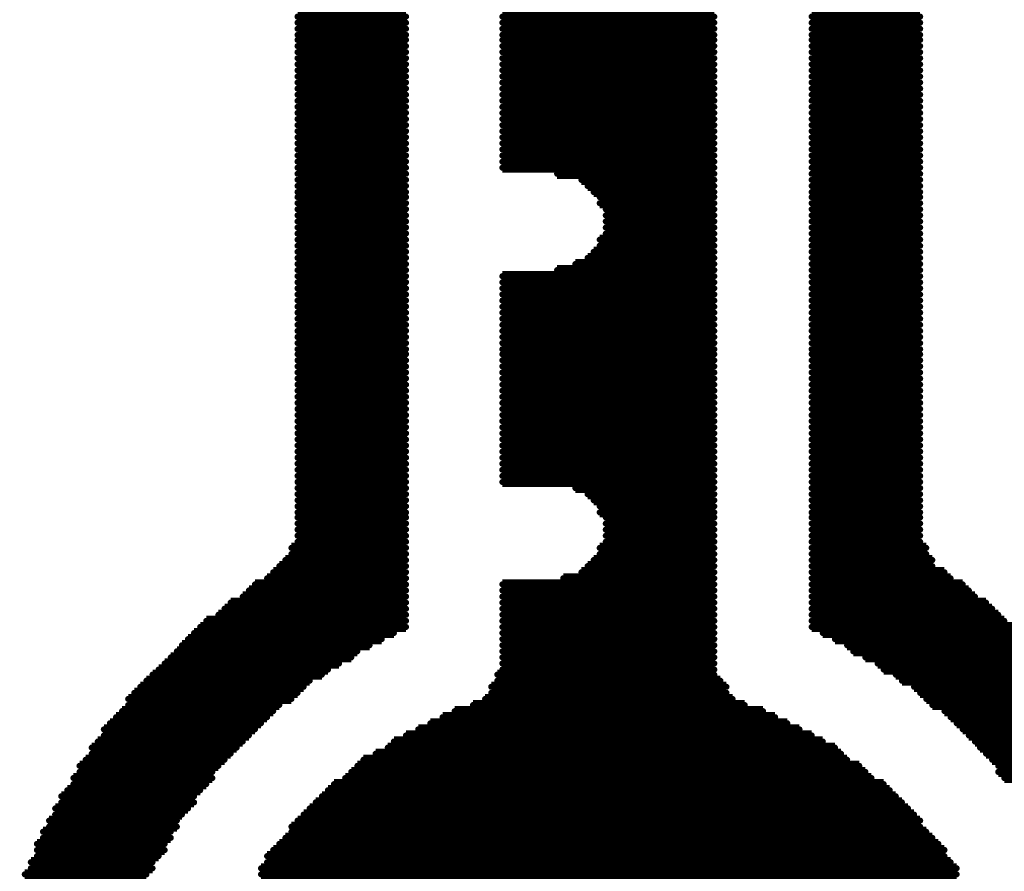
# Model space of a CAD drawing. Extents: x -0.07 to 0.95, y -0.15 to 2.1.
# Tile 8 of 19: x 0.3104 to 0.4075, y 0.5609 to 0.6449. Entities that reach past the tile are written whole.
import ezdxf

# ---------------------------------------------------------------- set-up
doc = ezdxf.new("R2010")
doc.units = 0
doc.layers.get('0').update_dxf_attribs({"linetype": 'CONTINUOUS'})
doc.layers.add('gto', color=2, linetype='CONTINUOUS')

# ---------------------------------------------------------------- blocks, each defined once
blk = doc.blocks.new('D63')
at = {"const_width": 0.0003}
blk.add_lwpolyline([(-0.00015, 0, 1), (0.00015, 0, 1)], format="xyb", close=True, dxfattribs=at)

msp = doc.modelspace()

# ---------------------------------------------------------------- linework, layer by layer
at = {"layer": 'gto', "color": 2, "const_width": 0.001}
for points in [[(0.3378, 0.6452), (0.3485, 0.6452)], [(0.3378, 0.6446), (0.3485, 0.6446)], [(0.358, 0.6452), (0.3789, 0.6452)], [(0.358, 0.6446), (0.3789, 0.6446)], [(0.3885, 0.6452), (0.3992, 0.6452)], [(0.3885, 0.6446), (0.3992, 0.6446)], [(0.3378, 0.644), (0.3485, 0.644)], [(0.3378, 0.6434), (0.3485, 0.6434)], [(0.358, 0.644), (0.3789, 0.644)], [(0.358, 0.6434), (0.3789, 0.6434)], [(0.3885, 0.644), (0.3992, 0.644)], [(0.3885, 0.6434), (0.3992, 0.6434)], [(0.3378, 0.6429), (0.3485, 0.6429)], [(0.358, 0.6429), (0.3789, 0.6429)], [(0.3885, 0.6429), (0.3992, 0.6429)], [(0.3378, 0.6423), (0.3485, 0.6423)], [(0.3378, 0.6417), (0.3485, 0.6417)], [(0.358, 0.6423), (0.3789, 0.6423)], [(0.358, 0.6417), (0.3789, 0.6417)], [(0.3885, 0.6423), (0.3992, 0.6423)], [(0.3885, 0.6417), (0.3992, 0.6417)], [(0.3378, 0.6411), (0.3485, 0.6411)], [(0.3378, 0.6405), (0.3485, 0.6405)], [(0.358, 0.6411), (0.3789, 0.6411)], [(0.358, 0.6405), (0.3789, 0.6405)], [(0.3885, 0.6411), (0.3992, 0.6411)], [(0.3885, 0.6405), (0.3992, 0.6405)], [(0.3378, 0.6399), (0.3485, 0.6399)], [(0.358, 0.6399), (0.3789, 0.6399)], [(0.3885, 0.6399), (0.3992, 0.6399)], [(0.3378, 0.6393), (0.3485, 0.6393)], [(0.3378, 0.6387), (0.3485, 0.6387)], [(0.358, 0.6393), (0.3789, 0.6393)], [(0.358, 0.6387), (0.3789, 0.6387)], [(0.3885, 0.6393), (0.3992, 0.6393)], [(0.3885, 0.6387), (0.3992, 0.6387)], [(0.3378, 0.6381), (0.3485, 0.6381)], [(0.3378, 0.6375), (0.3485, 0.6375)], [(0.358, 0.6381), (0.3789, 0.6381)], [(0.358, 0.6375), (0.3789, 0.6375)], [(0.3885, 0.6381), (0.3992, 0.6381)], [(0.3885, 0.6375), (0.3992, 0.6375)], [(0.3378, 0.6369), (0.3485, 0.6369)], [(0.358, 0.6369), (0.3789, 0.6369)], [(0.3885, 0.6369), (0.3992, 0.6369)], [(0.3378, 0.6363), (0.3485, 0.6363)], [(0.3378, 0.6357), (0.3485, 0.6357)], [(0.358, 0.6363), (0.3789, 0.6363)], [(0.358, 0.6357), (0.3789, 0.6357)], [(0.3885, 0.6363), (0.3992, 0.6363)], [(0.3885, 0.6357), (0.3992, 0.6357)], [(0.3378, 0.6351), (0.3485, 0.6351)], [(0.358, 0.6351), (0.3789, 0.6351)], [(0.3885, 0.6351), (0.3992, 0.6351)], [(0.3378, 0.6345), (0.3485, 0.6345)], [(0.3378, 0.6339), (0.3485, 0.6339)], [(0.358, 0.6345), (0.3789, 0.6345)], [(0.358, 0.6339), (0.3789, 0.6339)], [(0.3885, 0.6345), (0.3992, 0.6345)], [(0.3885, 0.6339), (0.3992, 0.6339)], [(0.3378, 0.6333), (0.3485, 0.6333)], [(0.3378, 0.6327), (0.3485, 0.6327)], [(0.358, 0.6333), (0.3789, 0.6333)], [(0.358, 0.6327), (0.3789, 0.6327)], [(0.3885, 0.6333), (0.3992, 0.6333)], [(0.3885, 0.6327), (0.3992, 0.6327)], [(0.3378, 0.6321), (0.3485, 0.6321)], [(0.358, 0.6321), (0.3789, 0.6321)], [(0.3885, 0.6321), (0.3992, 0.6321)], [(0.3378, 0.6315), (0.3485, 0.6315)], [(0.3378, 0.6309), (0.3485, 0.6309)], [(0.358, 0.6315), (0.3789, 0.6315)], [(0.358, 0.6309), (0.3789, 0.6309)], [(0.3885, 0.6315), (0.3992, 0.6315)], [(0.3885, 0.6309), (0.3992, 0.6309)], [(0.3378, 0.6303), (0.3485, 0.6303)], [(0.3378, 0.6297), (0.3485, 0.6297)], [(0.358, 0.6303), (0.3789, 0.6303)], [(0.3634, 0.6297), (0.3789, 0.6297)], [(0.3885, 0.6303), (0.3992, 0.6303)], [(0.3885, 0.6297), (0.3992, 0.6297)], [(0.3378, 0.6291), (0.3485, 0.6291)], [(0.3658, 0.6291), (0.3789, 0.6291)], [(0.3885, 0.6291), (0.3992, 0.6291)], [(0.3378, 0.6285), (0.3485, 0.6285)], [(0.3378, 0.6279), (0.3485, 0.6279)], [(0.3664, 0.6285), (0.3789, 0.6285)], [(0.367, 0.6279), (0.3789, 0.6279)], [(0.3885, 0.6285), (0.3992, 0.6285)], [(0.3885, 0.6279), (0.3992, 0.6279)], [(0.3378, 0.6274), (0.3485, 0.6274)], [(0.3378, 0.6268), (0.3485, 0.6268)], [(0.3676, 0.6274), (0.3789, 0.6274)], [(0.3676, 0.6268), (0.3789, 0.6268)], [(0.3885, 0.6274), (0.3992, 0.6274)], [(0.3885, 0.6268), (0.3992, 0.6268)], [(0.3378, 0.6262), (0.3485, 0.6262)], [(0.3682, 0.6262), (0.3789, 0.6262)], [(0.3885, 0.6262), (0.3992, 0.6262)], [(0.3378, 0.6256), (0.3485, 0.6256)], [(0.3378, 0.625), (0.3485, 0.625)], [(0.3682, 0.6256), (0.3789, 0.6256)], [(0.3682, 0.625), (0.3789, 0.625)], [(0.3885, 0.6256), (0.3992, 0.6256)], [(0.3885, 0.625), (0.3992, 0.625)], [(0.3378, 0.6244), (0.3485, 0.6244)], [(0.3682, 0.6244), (0.3789, 0.6244)], [(0.3885, 0.6244), (0.3992, 0.6244)], [(0.3378, 0.6238), (0.3485, 0.6238)], [(0.3378, 0.6232), (0.3485, 0.6232)], [(0.3676, 0.6232), (0.3789, 0.6232)], [(0.3682, 0.6238), (0.3789, 0.6238)], [(0.3885, 0.6238), (0.3992, 0.6238)], [(0.3885, 0.6232), (0.3992, 0.6232)], [(0.3378, 0.6226), (0.3485, 0.6226)], [(0.3378, 0.622), (0.3485, 0.622)], [(0.367, 0.622), (0.3789, 0.622)], [(0.3676, 0.6226), (0.3789, 0.6226)], [(0.3885, 0.6226), (0.3992, 0.6226)], [(0.3885, 0.622), (0.3992, 0.622)], [(0.3378, 0.6214), (0.3485, 0.6214)], [(0.3664, 0.6214), (0.3789, 0.6214)], [(0.3885, 0.6214), (0.3992, 0.6214)], [(0.3378, 0.6208), (0.3485, 0.6208)], [(0.3378, 0.6202), (0.3485, 0.6202)], [(0.3634, 0.6202), (0.3789, 0.6202)], [(0.3652, 0.6208), (0.3789, 0.6208)], [(0.3885, 0.6208), (0.3992, 0.6208)], [(0.3885, 0.6202), (0.3992, 0.6202)], [(0.3378, 0.6196), (0.3485, 0.6196)], [(0.3378, 0.619), (0.3485, 0.619)], [(0.358, 0.6196), (0.3789, 0.6196)], [(0.358, 0.619), (0.3789, 0.619)], [(0.3885, 0.6196), (0.3992, 0.6196)], [(0.3885, 0.619), (0.3992, 0.619)], [(0.3378, 0.6184), (0.3485, 0.6184)], [(0.358, 0.6184), (0.3789, 0.6184)], [(0.3885, 0.6184), (0.3992, 0.6184)], [(0.3378, 0.6178), (0.3485, 0.6178)], [(0.3378, 0.6172), (0.3485, 0.6172)], [(0.358, 0.6178), (0.3789, 0.6178)], [(0.358, 0.6172), (0.3789, 0.6172)], [(0.3885, 0.6178), (0.3992, 0.6178)], [(0.3885, 0.6172), (0.3992, 0.6172)], [(0.3378, 0.6166), (0.3485, 0.6166)], [(0.358, 0.6166), (0.3789, 0.6166)], [(0.3885, 0.6166), (0.3992, 0.6166)], [(0.3378, 0.616), (0.3485, 0.616)], [(0.3378, 0.6154), (0.3485, 0.6154)], [(0.358, 0.616), (0.3789, 0.616)], [(0.358, 0.6154), (0.3789, 0.6154)], [(0.3885, 0.616), (0.3992, 0.616)], [(0.3885, 0.6154), (0.3992, 0.6154)], [(0.3378, 0.6148), (0.3485, 0.6148)], [(0.3378, 0.6142), (0.3485, 0.6142)], [(0.358, 0.6148), (0.3789, 0.6148)], [(0.358, 0.6142), (0.3789, 0.6142)], [(0.3885, 0.6148), (0.3992, 0.6148)], [(0.3885, 0.6142), (0.3992, 0.6142)], [(0.3378, 0.6136), (0.3485, 0.6136)], [(0.358, 0.6136), (0.3789, 0.6136)], [(0.3885, 0.6136), (0.3992, 0.6136)], [(0.3378, 0.613), (0.3485, 0.613)], [(0.3378, 0.6124), (0.3485, 0.6124)], [(0.358, 0.613), (0.3789, 0.613)], [(0.358, 0.6124), (0.3789, 0.6124)], [(0.3885, 0.613), (0.3992, 0.613)], [(0.3885, 0.6124), (0.3992, 0.6124)], [(0.3378, 0.6119), (0.3485, 0.6119)], [(0.3378, 0.6113), (0.3485, 0.6113)], [(0.358, 0.6119), (0.3789, 0.6119)], [(0.358, 0.6113), (0.3789, 0.6113)], [(0.3885, 0.6119), (0.3992, 0.6119)], [(0.3885, 0.6113), (0.3992, 0.6113)], [(0.3378, 0.6107), (0.3485, 0.6107)], [(0.358, 0.6107), (0.3789, 0.6107)], [(0.3885, 0.6107), (0.3992, 0.6107)], [(0.3378, 0.6101), (0.3485, 0.6101)], [(0.3378, 0.6095), (0.3485, 0.6095)], [(0.358, 0.6101), (0.3789, 0.6101)], [(0.358, 0.6095), (0.3789, 0.6095)], [(0.3885, 0.6101), (0.3992, 0.6101)], [(0.3885, 0.6095), (0.3992, 0.6095)], [(0.3378, 0.6089), (0.3485, 0.6089)], [(0.358, 0.6089), (0.3789, 0.6089)], [(0.3885, 0.6089), (0.3992, 0.6089)], [(0.3378, 0.6083), (0.3485, 0.6083)], [(0.3378, 0.6077), (0.3485, 0.6077)], [(0.358, 0.6083), (0.3789, 0.6083)], [(0.358, 0.6077), (0.3789, 0.6077)], [(0.3885, 0.6083), (0.3992, 0.6083)], [(0.3885, 0.6077), (0.3992, 0.6077)], [(0.3378, 0.6071), (0.3485, 0.6071)], [(0.3378, 0.6065), (0.3485, 0.6065)], [(0.358, 0.6071), (0.3789, 0.6071)], [(0.358, 0.6065), (0.3789, 0.6065)], [(0.3885, 0.6071), (0.3992, 0.6071)], [(0.3885, 0.6065), (0.3992, 0.6065)], [(0.3378, 0.6059), (0.3485, 0.6059)], [(0.358, 0.6059), (0.3789, 0.6059)], [(0.3885, 0.6059), (0.3992, 0.6059)], [(0.3378, 0.6053), (0.3485, 0.6053)], [(0.3378, 0.6047), (0.3485, 0.6047)], [(0.358, 0.6053), (0.3789, 0.6053)], [(0.358, 0.6047), (0.3789, 0.6047)], [(0.3885, 0.6053), (0.3992, 0.6053)], [(0.3885, 0.6047), (0.3992, 0.6047)], [(0.3378, 0.6041), (0.3485, 0.6041)], [(0.3378, 0.6035), (0.3485, 0.6035)], [(0.358, 0.6041), (0.3789, 0.6041)], [(0.358, 0.6035), (0.3789, 0.6035)], [(0.3885, 0.6041), (0.3992, 0.6041)], [(0.3885, 0.6035), (0.3992, 0.6035)], [(0.3378, 0.6029), (0.3485, 0.6029)], [(0.358, 0.6029), (0.3789, 0.6029)], [(0.3885, 0.6029), (0.3992, 0.6029)], [(0.3378, 0.6023), (0.3485, 0.6023)], [(0.3378, 0.6017), (0.3485, 0.6017)], [(0.358, 0.6023), (0.3789, 0.6023)], [(0.358, 0.6017), (0.3789, 0.6017)], [(0.3885, 0.6023), (0.3992, 0.6023)], [(0.3885, 0.6017), (0.3992, 0.6017)], [(0.3378, 0.6011), (0.3485, 0.6011)], [(0.358, 0.6011), (0.3789, 0.6011)], [(0.3885, 0.6011), (0.3992, 0.6011)], [(0.3378, 0.6005), (0.3485, 0.6005)], [(0.3378, 0.5999), (0.3485, 0.5999)], [(0.358, 0.6005), (0.3789, 0.6005)], [(0.358, 0.5999), (0.3789, 0.5999)], [(0.3885, 0.6005), (0.3992, 0.6005)], [(0.3885, 0.5999), (0.3992, 0.5999)], [(0.3378, 0.5993), (0.3485, 0.5993)], [(0.3378, 0.5987), (0.3485, 0.5987)], [(0.358, 0.5993), (0.3789, 0.5993)], [(0.3652, 0.5987), (0.3789, 0.5987)], [(0.3885, 0.5993), (0.3992, 0.5993)], [(0.3885, 0.5987), (0.3992, 0.5987)], [(0.3378, 0.5981), (0.3485, 0.5981)], [(0.3664, 0.5981), (0.3789, 0.5981)], [(0.3885, 0.5981), (0.3992, 0.5981)], [(0.3378, 0.5975), (0.3485, 0.5975)], [(0.3378, 0.5969), (0.3485, 0.5969)], [(0.367, 0.5975), (0.3789, 0.5975)], [(0.3676, 0.5969), (0.3789, 0.5969)], [(0.3885, 0.5975), (0.3992, 0.5975)], [(0.3885, 0.5969), (0.3992, 0.5969)], [(0.3378, 0.5963), (0.3485, 0.5963)], [(0.3378, 0.5958), (0.3485, 0.5958)], [(0.3676, 0.5963), (0.3789, 0.5963)], [(0.3682, 0.5958), (0.3789, 0.5958)], [(0.3885, 0.5963), (0.3992, 0.5963)], [(0.3885, 0.5958), (0.3992, 0.5958)], [(0.3378, 0.5952), (0.3485, 0.5952)], [(0.3682, 0.5952), (0.3789, 0.5952)], [(0.3885, 0.5952), (0.3992, 0.5952)], [(0.3378, 0.5946), (0.3485, 0.5946)], [(0.3378, 0.594), (0.3485, 0.594)], [(0.3682, 0.5946), (0.3789, 0.5946)], [(0.3682, 0.594), (0.3789, 0.594)], [(0.3885, 0.5946), (0.3992, 0.5946)], [(0.3885, 0.594), (0.3992, 0.594)], [(0.3372, 0.5928), (0.3485, 0.5928)], [(0.3378, 0.5934), (0.3485, 0.5934)], [(0.3676, 0.5928), (0.3789, 0.5928)], [(0.3682, 0.5934), (0.3789, 0.5934)], [(0.3885, 0.5934), (0.3992, 0.5934)], [(0.3885, 0.5928), (0.3998, 0.5928)], [(0.3372, 0.5922), (0.3485, 0.5922)], [(0.3676, 0.5922), (0.3789, 0.5922)], [(0.3885, 0.5922), (0.3998, 0.5922)], [(0.336, 0.591), (0.3485, 0.591)], [(0.3366, 0.5916), (0.3485, 0.5916)], [(0.3664, 0.591), (0.3789, 0.591)], [(0.367, 0.5916), (0.3789, 0.5916)], [(0.3885, 0.5916), (0.4004, 0.5916)], [(0.3885, 0.591), (0.4004, 0.591)], [(0.3354, 0.5904), (0.3485, 0.5904)], [(0.3658, 0.5904), (0.3789, 0.5904)], [(0.3885, 0.5904), (0.4016, 0.5904)], [(0.3336, 0.5892), (0.3485, 0.5892)], [(0.3348, 0.5898), (0.3485, 0.5898)], [(0.358, 0.5892), (0.3789, 0.5892)], [(0.364, 0.5898), (0.3789, 0.5898)], [(0.3885, 0.5898), (0.4022, 0.5898)], [(0.3885, 0.5892), (0.4034, 0.5892)], [(0.3324, 0.588), (0.3485, 0.588)], [(0.333, 0.5886), (0.3485, 0.5886)], [(0.358, 0.5886), (0.3789, 0.5886)], [(0.358, 0.588), (0.3789, 0.588)], [(0.3885, 0.5886), (0.404, 0.5886)], [(0.3885, 0.588), (0.4046, 0.588)], [(0.3312, 0.5874), (0.3485, 0.5874)], [(0.358, 0.5874), (0.3789, 0.5874)], [(0.3885, 0.5874), (0.4057, 0.5874)], [(0.33, 0.5862), (0.3485, 0.5862)], [(0.3306, 0.5868), (0.3485, 0.5868)], [(0.358, 0.5868), (0.3789, 0.5868)], [(0.358, 0.5862), (0.3789, 0.5862)], [(0.3885, 0.5868), (0.4063, 0.5868)], [(0.3885, 0.5862), (0.4069, 0.5862)], [(0.3288, 0.5856), (0.3485, 0.5856)], [(0.358, 0.5856), (0.3789, 0.5856)], [(0.3885, 0.5856), (0.4075, 0.5856)], [(0.3276, 0.5844), (0.3473, 0.5844)], [(0.3282, 0.585), (0.3485, 0.585)], [(0.358, 0.585), (0.3789, 0.585)], [(0.358, 0.5844), (0.3789, 0.5844)], [(0.3885, 0.585), (0.4087, 0.585)], [(0.3896, 0.5844), (0.4093, 0.5844)], [(0.3264, 0.5832), (0.3449, 0.5832)], [(0.327, 0.5838), (0.3461, 0.5838)], [(0.358, 0.5838), (0.3789, 0.5838)], [(0.358, 0.5832), (0.3789, 0.5832)], [(0.3908, 0.5838), (0.4099, 0.5838)], [(0.392, 0.5832), (0.4105, 0.5832)], [(0.3259, 0.5826), (0.3437, 0.5826)], [(0.358, 0.5826), (0.3789, 0.5826)], [(0.3926, 0.5826), (0.4111, 0.5826)], [(0.3247, 0.5814), (0.3419, 0.5814)], [(0.3253, 0.582), (0.3431, 0.582)], [(0.358, 0.582), (0.3789, 0.582)], [(0.358, 0.5814), (0.3789, 0.5814)], [(0.3938, 0.582), (0.4117, 0.582)], [(0.395, 0.5814), (0.4123, 0.5814)], [(0.3235, 0.5803), (0.3402, 0.5803)], [(0.3241, 0.5808), (0.3408, 0.5808)], [(0.3575, 0.5803), (0.3789, 0.5803)], [(0.358, 0.5808), (0.3789, 0.5808)], [(0.3956, 0.5808), (0.4129, 0.5808)], [(0.3968, 0.5803), (0.4135, 0.5803)], [(0.3229, 0.5797), (0.339, 0.5797)], [(0.3575, 0.5797), (0.3795, 0.5797)], [(0.3974, 0.5797), (0.4141, 0.5797)], [(0.3217, 0.5785), (0.3378, 0.5785)], [(0.3223, 0.5791), (0.3384, 0.5791)], [(0.3569, 0.5791), (0.3801, 0.5791)], [(0.3569, 0.5785), (0.3801, 0.5785)], [(0.3986, 0.5791), (0.4147, 0.5791)], [(0.3992, 0.5785), (0.4147, 0.5785)], [(0.3211, 0.5779), (0.3372, 0.5779)], [(0.3211, 0.5773), (0.336, 0.5773)], [(0.3551, 0.5773), (0.3819, 0.5773)], [(0.3563, 0.5779), (0.3807, 0.5779)], [(0.3998, 0.5779), (0.4153, 0.5779)], [(0.4004, 0.5773), (0.4159, 0.5773)], [(0.3205, 0.5767), (0.3354, 0.5767)], [(0.3533, 0.5767), (0.3837, 0.5767)], [(0.4016, 0.5767), (0.4165, 0.5767)], [(0.3193, 0.5755), (0.3342, 0.5755)], [(0.3199, 0.5761), (0.3348, 0.5761)], [(0.3509, 0.5755), (0.3861, 0.5755)], [(0.3521, 0.5761), (0.3849, 0.5761)], [(0.4022, 0.5761), (0.4171, 0.5761)], [(0.4028, 0.5755), (0.4171, 0.5755)], [(0.3187, 0.5749), (0.3336, 0.5749)], [(0.3497, 0.5749), (0.3873, 0.5749)], [(0.4034, 0.5749), (0.4177, 0.5749)], [(0.3181, 0.5737), (0.3324, 0.5737)], [(0.3187, 0.5743), (0.333, 0.5743)], [(0.3473, 0.5737), (0.3896, 0.5737)], [(0.3485, 0.5743), (0.3885, 0.5743)], [(0.404, 0.5743), (0.4183, 0.5743)], [(0.4046, 0.5737), (0.4189, 0.5737)], [(0.3175, 0.5731), (0.3318, 0.5731)], [(0.3175, 0.5725), (0.3312, 0.5725)], [(0.3455, 0.5725), (0.3914, 0.5725)], [(0.3467, 0.5731), (0.3908, 0.5731)], [(0.4051, 0.5731), (0.4189, 0.5731)], [(0.4057, 0.5725), (0.4195, 0.5725)], [(0.3169, 0.5719), (0.3306, 0.5719)], [(0.3443, 0.5719), (0.392, 0.5719)], [(0.4063, 0.5719), (0.4195, 0.5719)], [(0.3163, 0.5713), (0.33, 0.5713)], [(0.3163, 0.5707), (0.3294, 0.5707)], [(0.3431, 0.5707), (0.3938, 0.5707)], [(0.3437, 0.5713), (0.3932, 0.5713)], [(0.4069, 0.5713), (0.4195, 0.5713)], [(0.4069, 0.5707), (0.4189, 0.5707)], [(0.3157, 0.5701), (0.3294, 0.5701)], [(0.3157, 0.5695), (0.3288, 0.5695)], [(0.3414, 0.5695), (0.3956, 0.5695)], [(0.3425, 0.5701), (0.3944, 0.5701)], [(0.4075, 0.5701), (0.4189, 0.5701)], [(0.3151, 0.5689), (0.3282, 0.5689)], [(0.3408, 0.5689), (0.3962, 0.5689)], [(0.3145, 0.5683), (0.3276, 0.5683)], [(0.3145, 0.5677), (0.3276, 0.5677)], [(0.3396, 0.5677), (0.3974, 0.5677)], [(0.3402, 0.5683), (0.3968, 0.5683)], [(0.3139, 0.5671), (0.327, 0.5671)], [(0.339, 0.5671), (0.398, 0.5671)], [(0.3133, 0.5659), (0.3259, 0.5659)], [(0.3139, 0.5665), (0.3264, 0.5665)], [(0.3378, 0.5659), (0.3992, 0.5659)], [(0.3384, 0.5665), (0.3986, 0.5665)], [(0.3127, 0.5648), (0.3253, 0.5648)], [(0.3133, 0.5653), (0.3259, 0.5653)], [(0.3372, 0.5653), (0.3992, 0.5653)], [(0.3372, 0.5648), (0.3998, 0.5648)], [(0.3127, 0.5642), (0.3253, 0.5642)], [(0.3366, 0.5642), (0.4004, 0.5642)], [(0.3121, 0.5636), (0.3247, 0.5636)], [(0.3121, 0.563), (0.3247, 0.563)], [(0.3354, 0.563), (0.4016, 0.563)], [(0.336, 0.5636), (0.401, 0.5636)], [(0.3115, 0.5618), (0.3235, 0.5618)], [(0.3121, 0.5624), (0.3241, 0.5624)], [(0.3348, 0.5624), (0.4016, 0.5624)], [(0.3348, 0.5618), (0.4022, 0.5618)], [(0.3115, 0.5612), (0.3235, 0.5612)], [(0.3342, 0.5612), (0.4028, 0.5612)], [(0.3109, 0.5606), (0.3229, 0.5606)], [(0.3342, 0.5606), (0.4028, 0.5606)]]:
    msp.add_lwpolyline(points, dxfattribs=at)

# ---------------------------------------------------------------- block references
at = {"layer": 'gto'}
for p in [(0.3378, 0.6452), (0.3378, 0.6446), (0.3485, 0.6452), (0.3485, 0.6446), (0.358, 0.6452), (0.358, 0.6446), (0.3789, 0.6452), (0.3789, 0.6446), (0.3885, 0.6452), (0.3885, 0.6446), (0.3992, 0.6452), (0.3992, 0.6446), (0.3378, 0.644), (0.3485, 0.644), (0.358, 0.644), (0.3789, 0.644), (0.3885, 0.644), (0.3992, 0.644), (0.3378, 0.6434), (0.3378, 0.6429), (0.3485, 0.6434), (0.3485, 0.6429), (0.358, 0.6434), (0.358, 0.6429), (0.3789, 0.6434), (0.3789, 0.6429), (0.3885, 0.6434), (0.3885, 0.6429), (0.3992, 0.6434), (0.3992, 0.6429), (0.3378, 0.6423), (0.3378, 0.6417), (0.3485, 0.6423), (0.3485, 0.6417), (0.358, 0.6423), (0.358, 0.6417), (0.3789, 0.6423), (0.3789, 0.6417), (0.3885, 0.6423), (0.3885, 0.6417), (0.3992, 0.6423), (0.3992, 0.6417), (0.3378, 0.6411), (0.3485, 0.6411), (0.358, 0.6411), (0.3789, 0.6411), (0.3885, 0.6411), (0.3992, 0.6411), (0.3378, 0.6405), (0.3378, 0.6399), (0.3485, 0.6405), (0.3485, 0.6399), (0.358, 0.6405), (0.358, 0.6399), (0.3789, 0.6405), (0.3789, 0.6399), (0.3885, 0.6405), (0.3885, 0.6399), (0.3992, 0.6405), (0.3992, 0.6399), (0.3378, 0.6393), (0.3378, 0.6387), (0.3485, 0.6393), (0.3485, 0.6387), (0.358, 0.6393), (0.358, 0.6387), (0.3789, 0.6393), (0.3789, 0.6387), (0.3885, 0.6393), (0.3885, 0.6387), (0.3992, 0.6393), (0.3992, 0.6387), (0.3378, 0.6381), (0.3485, 0.6381), (0.358, 0.6381), (0.3789, 0.6381), (0.3885, 0.6381), (0.3992, 0.6381), (0.3378, 0.6375), (0.3378, 0.6369), (0.3485, 0.6375), (0.3485, 0.6369), (0.358, 0.6375), (0.358, 0.6369), (0.3789, 0.6375), (0.3789, 0.6369), (0.3885, 0.6375), (0.3885, 0.6369), (0.3992, 0.6375), (0.3992, 0.6369), (0.3378, 0.6363), (0.3485, 0.6363), (0.358, 0.6363), (0.3789, 0.6363), (0.3885, 0.6363), (0.3992, 0.6363), (0.3378, 0.6357), (0.3378, 0.6351), (0.3485, 0.6357), (0.3485, 0.6351), (0.358, 0.6357), (0.358, 0.6351), (0.3789, 0.6357), (0.3789, 0.6351), (0.3885, 0.6357), (0.3885, 0.6351), (0.3992, 0.6357), (0.3992, 0.6351), (0.3378, 0.6345), (0.3378, 0.6339), (0.3485, 0.6345), (0.3485, 0.6339), (0.358, 0.6345), (0.358, 0.6339), (0.3789, 0.6345), (0.3789, 0.6339), (0.3885, 0.6345), (0.3885, 0.6339), (0.3992, 0.6345), (0.3992, 0.6339), (0.3378, 0.6333), (0.3485, 0.6333), (0.358, 0.6333), (0.3789, 0.6333), (0.3885, 0.6333), (0.3992, 0.6333), (0.3378, 0.6327), (0.3378, 0.6321), (0.3485, 0.6327), (0.3485, 0.6321), (0.358, 0.6327), (0.358, 0.6321), (0.3789, 0.6327), (0.3789, 0.6321), (0.3885, 0.6327), (0.3885, 0.6321), (0.3992, 0.6327), (0.3992, 0.6321), (0.3378, 0.6315), (0.3378, 0.6309), (0.3485, 0.6315), (0.3485, 0.6309), (0.358, 0.6315), (0.358, 0.6309), (0.3789, 0.6315), (0.3789, 0.6309), (0.3885, 0.6315), (0.3885, 0.6309), (0.3992, 0.6315), (0.3992, 0.6309), (0.3378, 0.6303), (0.3485, 0.6303), (0.358, 0.6303), (0.3789, 0.6303), (0.3885, 0.6303), (0.3992, 0.6303), (0.3378, 0.6297), (0.3378, 0.6291), (0.3485, 0.6297), (0.3485, 0.6291), (0.3634, 0.6297), (0.3658, 0.6291), (0.3789, 0.6297), (0.3789, 0.6291), (0.3885, 0.6297), (0.3885, 0.6291), (0.3992, 0.6297), (0.3992, 0.6291), (0.3378, 0.6285), (0.3485, 0.6285), (0.3664, 0.6285), (0.3789, 0.6285), (0.3885, 0.6285), (0.3992, 0.6285), (0.3378, 0.6279), (0.3378, 0.6274), (0.3485, 0.6279), (0.3485, 0.6274), (0.367, 0.6279), (0.3676, 0.6274), (0.3789, 0.6279), (0.3789, 0.6274), (0.3885, 0.6279), (0.3885, 0.6274), (0.3992, 0.6279), (0.3992, 0.6274), (0.3378, 0.6268), (0.3378, 0.6262), (0.3485, 0.6268), (0.3485, 0.6262), (0.3676, 0.6268), (0.3682, 0.6262), (0.3789, 0.6268), (0.3789, 0.6262), (0.3885, 0.6268), (0.3885, 0.6262), (0.3992, 0.6268), (0.3992, 0.6262), (0.3378, 0.6256), (0.3485, 0.6256), (0.3682, 0.6256), (0.3789, 0.6256), (0.3885, 0.6256), (0.3992, 0.6256), (0.3378, 0.625), (0.3378, 0.6244), (0.3485, 0.625), (0.3485, 0.6244), (0.3682, 0.625), (0.3682, 0.6244), (0.3789, 0.625), (0.3789, 0.6244), (0.3885, 0.625), (0.3885, 0.6244), (0.3992, 0.625), (0.3992, 0.6244), (0.3378, 0.6238), (0.3378, 0.6232), (0.3485, 0.6238), (0.3485, 0.6232), (0.3676, 0.6232), (0.3682, 0.6238), (0.3789, 0.6238), (0.3789, 0.6232), (0.3885, 0.6238), (0.3885, 0.6232), (0.3992, 0.6238), (0.3992, 0.6232), (0.3378, 0.6226), (0.3485, 0.6226), (0.3676, 0.6226), (0.3789, 0.6226), (0.3885, 0.6226), (0.3992, 0.6226), (0.3378, 0.622), (0.3378, 0.6214), (0.3485, 0.622), (0.3485, 0.6214), (0.3664, 0.6214), (0.367, 0.622), (0.3789, 0.622), (0.3789, 0.6214), (0.3885, 0.622), (0.3885, 0.6214), (0.3992, 0.622), (0.3992, 0.6214), (0.3378, 0.6208), (0.3378, 0.6202), (0.3485, 0.6208), (0.3485, 0.6202), (0.3634, 0.6202), (0.3652, 0.6208), (0.3789, 0.6208), (0.3789, 0.6202), (0.3885, 0.6208), (0.3885, 0.6202), (0.3992, 0.6208), (0.3992, 0.6202), (0.3378, 0.6196), (0.3485, 0.6196), (0.358, 0.6196), (0.3789, 0.6196), (0.3885, 0.6196), (0.3992, 0.6196), (0.3378, 0.619), (0.3378, 0.6184), (0.3485, 0.619), (0.3485, 0.6184), (0.358, 0.619), (0.358, 0.6184), (0.3789, 0.619), (0.3789, 0.6184), (0.3885, 0.619), (0.3885, 0.6184), (0.3992, 0.619), (0.3992, 0.6184), (0.3378, 0.6178), (0.3485, 0.6178), (0.358, 0.6178), (0.3789, 0.6178), (0.3885, 0.6178), (0.3992, 0.6178), (0.3378, 0.6172), (0.3378, 0.6166), (0.3485, 0.6172), (0.3485, 0.6166), (0.358, 0.6172), (0.358, 0.6166), (0.3789, 0.6172), (0.3789, 0.6166), (0.3885, 0.6172), (0.3885, 0.6166), (0.3992, 0.6172), (0.3992, 0.6166), (0.3378, 0.616), (0.3378, 0.6154), (0.3485, 0.616), (0.3485, 0.6154), (0.358, 0.616), (0.358, 0.6154), (0.3789, 0.616), (0.3789, 0.6154), (0.3885, 0.616), (0.3885, 0.6154), (0.3992, 0.616), (0.3992, 0.6154), (0.3378, 0.6148), (0.3485, 0.6148), (0.358, 0.6148), (0.3789, 0.6148), (0.3885, 0.6148), (0.3992, 0.6148), (0.3378, 0.6142), (0.3378, 0.6136), (0.3485, 0.6142), (0.3485, 0.6136), (0.358, 0.6142), (0.358, 0.6136), (0.3789, 0.6142), (0.3789, 0.6136), (0.3885, 0.6142), (0.3885, 0.6136), (0.3992, 0.6142), (0.3992, 0.6136), (0.3378, 0.613), (0.3485, 0.613), (0.358, 0.613), (0.3789, 0.613), (0.3885, 0.613), (0.3992, 0.613), (0.3378, 0.6124), (0.3378, 0.6119), (0.3485, 0.6124), (0.3485, 0.6119), (0.358, 0.6124), (0.358, 0.6119), (0.3789, 0.6124), (0.3789, 0.6119), (0.3885, 0.6124), (0.3885, 0.6119), (0.3992, 0.6124), (0.3992, 0.6119), (0.3378, 0.6113), (0.3378, 0.6107), (0.3485, 0.6113), (0.3485, 0.6107), (0.358, 0.6113), (0.358, 0.6107), (0.3789, 0.6113), (0.3789, 0.6107), (0.3885, 0.6113), (0.3885, 0.6107), (0.3992, 0.6113), (0.3992, 0.6107), (0.3378, 0.6101), (0.3378, 0.6095), (0.3485, 0.6101), (0.3485, 0.6095), (0.358, 0.6101), (0.358, 0.6095), (0.3789, 0.6101), (0.3789, 0.6095), (0.3885, 0.6101), (0.3885, 0.6095), (0.3992, 0.6101), (0.3992, 0.6095), (0.3378, 0.6089), (0.3485, 0.6089), (0.358, 0.6089), (0.3789, 0.6089), (0.3885, 0.6089), (0.3992, 0.6089), (0.3378, 0.6083), (0.3378, 0.6077), (0.3485, 0.6083), (0.3485, 0.6077), (0.358, 0.6083), (0.358, 0.6077), (0.3789, 0.6083), (0.3789, 0.6077), (0.3885, 0.6083), (0.3885, 0.6077), (0.3992, 0.6083), (0.3992, 0.6077), (0.3378, 0.6071), (0.3485, 0.6071), (0.358, 0.6071), (0.3789, 0.6071), (0.3885, 0.6071), (0.3992, 0.6071), (0.3378, 0.6065), (0.3378, 0.6059), (0.3485, 0.6065), (0.3485, 0.6059), (0.358, 0.6065), (0.358, 0.6059), (0.3789, 0.6065), (0.3789, 0.6059), (0.3885, 0.6065), (0.3885, 0.6059), (0.3992, 0.6065), (0.3992, 0.6059), (0.3378, 0.6053), (0.3378, 0.6047), (0.3485, 0.6053), (0.3485, 0.6047), (0.358, 0.6053), (0.358, 0.6047), (0.3789, 0.6053), (0.3789, 0.6047), (0.3885, 0.6053), (0.3885, 0.6047), (0.3992, 0.6053), (0.3992, 0.6047), (0.3378, 0.6041), (0.3485, 0.6041), (0.358, 0.6041), (0.3789, 0.6041), (0.3885, 0.6041), (0.3992, 0.6041), (0.3378, 0.6035), (0.3378, 0.6029), (0.3485, 0.6035), (0.3485, 0.6029), (0.358, 0.6035), (0.358, 0.6029), (0.3789, 0.6035), (0.3789, 0.6029), (0.3885, 0.6035), (0.3885, 0.6029), (0.3992, 0.6035), (0.3992, 0.6029), (0.3378, 0.6023), (0.3485, 0.6023), (0.358, 0.6023), (0.3789, 0.6023), (0.3885, 0.6023), (0.3992, 0.6023), (0.3378, 0.6017), (0.3378, 0.6011), (0.3485, 0.6017), (0.3485, 0.6011), (0.358, 0.6017), (0.358, 0.6011), (0.3789, 0.6017), (0.3789, 0.6011), (0.3885, 0.6017), (0.3885, 0.6011), (0.3992, 0.6017), (0.3992, 0.6011), (0.3378, 0.6005), (0.3378, 0.5999), (0.3485, 0.6005), (0.3485, 0.5999), (0.358, 0.6005), (0.358, 0.5999), (0.3789, 0.6005), (0.3789, 0.5999), (0.3885, 0.6005), (0.3885, 0.5999), (0.3992, 0.6005), (0.3992, 0.5999), (0.3378, 0.5993), (0.3485, 0.5993), (0.358, 0.5993), (0.3789, 0.5993), (0.3885, 0.5993), (0.3992, 0.5993), (0.3378, 0.5987), (0.3378, 0.5981), (0.3485, 0.5987), (0.3485, 0.5981), (0.3652, 0.5987), (0.3664, 0.5981), (0.3789, 0.5987), (0.3789, 0.5981), (0.3885, 0.5987), (0.3885, 0.5981), (0.3992, 0.5987), (0.3992, 0.5981), (0.3378, 0.5975), (0.3378, 0.5969), (0.3485, 0.5975), (0.3485, 0.5969), (0.367, 0.5975), (0.3676, 0.5969), (0.3789, 0.5975), (0.3789, 0.5969), (0.3885, 0.5975), (0.3885, 0.5969), (0.3992, 0.5975), (0.3992, 0.5969), (0.3378, 0.5963), (0.3485, 0.5963), (0.3676, 0.5963), (0.3789, 0.5963), (0.3885, 0.5963), (0.3992, 0.5963), (0.3378, 0.5958), (0.3378, 0.5952), (0.3485, 0.5958), (0.3485, 0.5952), (0.3682, 0.5958), (0.3682, 0.5952), (0.3789, 0.5958), (0.3789, 0.5952), (0.3885, 0.5958), (0.3885, 0.5952), (0.3992, 0.5958), (0.3992, 0.5952), (0.3378, 0.5946), (0.3378, 0.594), (0.3485, 0.5946), (0.3485, 0.594), (0.3682, 0.5946), (0.3682, 0.594), (0.3789, 0.5946), (0.3789, 0.594), (0.3885, 0.5946), (0.3885, 0.594), (0.3992, 0.5946), (0.3992, 0.594), (0.3378, 0.5934), (0.3485, 0.5934), (0.3682, 0.5934), (0.3789, 0.5934), (0.3885, 0.5934), (0.3992, 0.5934), (0.3372, 0.5928), (0.3372, 0.5922), (0.3485, 0.5928), (0.3485, 0.5922), (0.3676, 0.5928), (0.3676, 0.5922), (0.3789, 0.5928), (0.3789, 0.5922), (0.3885, 0.5928), (0.3885, 0.5922), (0.3998, 0.5928), (0.3998, 0.5922), (0.3366, 0.5916), (0.3485, 0.5916), (0.367, 0.5916), (0.3789, 0.5916), (0.3885, 0.5916), (0.4004, 0.5916), (0.3354, 0.5904), (0.336, 0.591), (0.3485, 0.591), (0.3485, 0.5904), (0.3658, 0.5904), (0.3664, 0.591), (0.3789, 0.591), (0.3789, 0.5904), (0.3885, 0.591), (0.3885, 0.5904), (0.4004, 0.591), (0.4016, 0.5904), (0.3336, 0.5892), (0.3348, 0.5898), (0.3485, 0.5898), (0.3485, 0.5892), (0.358, 0.5892), (0.364, 0.5898), (0.3789, 0.5898), (0.3789, 0.5892), (0.3885, 0.5898), (0.3885, 0.5892), (0.4022, 0.5898), (0.4034, 0.5892), (0.333, 0.5886), (0.3485, 0.5886), (0.358, 0.5886), (0.3789, 0.5886), (0.3885, 0.5886), (0.404, 0.5886), (0.3312, 0.5874), (0.3324, 0.588), (0.3485, 0.588), (0.3485, 0.5874), (0.358, 0.588), (0.358, 0.5874), (0.3789, 0.588), (0.3789, 0.5874), (0.3885, 0.588), (0.3885, 0.5874), (0.4046, 0.588), (0.4057, 0.5874), (0.33, 0.5862), (0.3306, 0.5868), (0.3485, 0.5868), (0.3485, 0.5862), (0.358, 0.5868), (0.358, 0.5862), (0.3789, 0.5868), (0.3789, 0.5862), (0.3885, 0.5868), (0.3885, 0.5862), (0.4063, 0.5868), (0.4069, 0.5862), (0.3288, 0.5856), (0.3485, 0.5856), (0.358, 0.5856), (0.3789, 0.5856), (0.3885, 0.5856), (0.4075, 0.5856), (0.3276, 0.5844), (0.3282, 0.585), (0.3473, 0.5844), (0.3485, 0.585), (0.358, 0.585), (0.358, 0.5844), (0.3789, 0.585), (0.3789, 0.5844), (0.3885, 0.585), (0.3896, 0.5844), (0.327, 0.5838), (0.3461, 0.5838), (0.358, 0.5838), (0.3789, 0.5838), (0.3908, 0.5838), (0.3259, 0.5826), (0.3264, 0.5832), (0.3437, 0.5826), (0.3449, 0.5832), (0.358, 0.5832), (0.358, 0.5826), (0.3789, 0.5832), (0.3789, 0.5826), (0.392, 0.5832), (0.3926, 0.5826), (0.3247, 0.5814), (0.3253, 0.582), (0.3419, 0.5814), (0.3431, 0.582), (0.358, 0.582), (0.358, 0.5814), (0.3789, 0.582), (0.3789, 0.5814), (0.3938, 0.582), (0.395, 0.5814), (0.3241, 0.5808), (0.3408, 0.5808), (0.358, 0.5808), (0.3789, 0.5808), (0.3956, 0.5808), (0.3229, 0.5797), (0.3235, 0.5803), (0.339, 0.5797), (0.3402, 0.5803), (0.3575, 0.5803), (0.3575, 0.5797), (0.3789, 0.5803), (0.3795, 0.5797), (0.3968, 0.5803), (0.3974, 0.5797), (0.3217, 0.5785), (0.3223, 0.5791), (0.3378, 0.5785), (0.3384, 0.5791), (0.3569, 0.5791), (0.3569, 0.5785), (0.3801, 0.5791), (0.3801, 0.5785), (0.3986, 0.5791), (0.3992, 0.5785), (0.3211, 0.5779), (0.3372, 0.5779), (0.3563, 0.5779), (0.3807, 0.5779), (0.3998, 0.5779), (0.3205, 0.5767), (0.3211, 0.5773), (0.3354, 0.5767), (0.336, 0.5773), (0.3533, 0.5767), (0.3551, 0.5773), (0.3819, 0.5773), (0.3837, 0.5767), (0.4004, 0.5773), (0.4016, 0.5767), (0.3199, 0.5761), (0.3348, 0.5761), (0.3521, 0.5761), (0.3849, 0.5761), (0.4022, 0.5761), (0.3187, 0.5749), (0.3193, 0.5755), (0.3336, 0.5749), (0.3342, 0.5755), (0.3497, 0.5749), (0.3509, 0.5755), (0.3861, 0.5755), (0.3873, 0.5749), (0.4028, 0.5755), (0.4034, 0.5749), (0.3181, 0.5737), (0.3187, 0.5743), (0.3324, 0.5737), (0.333, 0.5743), (0.3473, 0.5737), (0.3485, 0.5743), (0.3885, 0.5743), (0.3896, 0.5737), (0.404, 0.5743), (0.4046, 0.5737), (0.3175, 0.5731), (0.3318, 0.5731), (0.3467, 0.5731), (0.3908, 0.5731), (0.4051, 0.5731), (0.3169, 0.5719), (0.3175, 0.5725), (0.3306, 0.5719), (0.3312, 0.5725), (0.3443, 0.5719), (0.3455, 0.5725), (0.3914, 0.5725), (0.392, 0.5719), (0.4057, 0.5725), (0.4063, 0.5719), (0.3163, 0.5713), (0.3163, 0.5707), (0.3294, 0.5707), (0.33, 0.5713), (0.3431, 0.5707), (0.3437, 0.5713), (0.3932, 0.5713), (0.3938, 0.5707), (0.4069, 0.5713), (0.4069, 0.5707), (0.3157, 0.5701), (0.3294, 0.5701), (0.3425, 0.5701), (0.3944, 0.5701), (0.4075, 0.5701), (0.3151, 0.5689), (0.3157, 0.5695), (0.3282, 0.5689), (0.3288, 0.5695), (0.3408, 0.5689), (0.3414, 0.5695), (0.3956, 0.5695), (0.3962, 0.5689), (0.3145, 0.5683), (0.3276, 0.5683), (0.3402, 0.5683), (0.3968, 0.5683), (0.3139, 0.5671), (0.3145, 0.5677), (0.327, 0.5671), (0.3276, 0.5677), (0.339, 0.5671), (0.3396, 0.5677), (0.3974, 0.5677), (0.398, 0.5671), (0.3133, 0.5659), (0.3139, 0.5665), (0.3259, 0.5659), (0.3264, 0.5665), (0.3378, 0.5659), (0.3384, 0.5665), (0.3986, 0.5665), (0.3992, 0.5659), (0.3133, 0.5653), (0.3259, 0.5653), (0.3372, 0.5653), (0.3992, 0.5653), (0.3127, 0.5648), (0.3127, 0.5642), (0.3253, 0.5648), (0.3253, 0.5642), (0.3366, 0.5642), (0.3372, 0.5648), (0.3998, 0.5648), (0.4004, 0.5642), (0.3121, 0.5636), (0.3121, 0.563), (0.3247, 0.5636), (0.3247, 0.563), (0.3354, 0.563), (0.336, 0.5636), (0.401, 0.5636), (0.4016, 0.563), (0.3121, 0.5624), (0.3241, 0.5624), (0.3348, 0.5624), (0.4016, 0.5624), (0.3115, 0.5618), (0.3115, 0.5612), (0.3235, 0.5618), (0.3235, 0.5612), (0.3342, 0.5612), (0.3348, 0.5618), (0.4022, 0.5618), (0.4028, 0.5612), (0.3109, 0.5606), (0.3229, 0.5606), (0.3342, 0.5606), (0.4028, 0.5606)]:
    msp.add_blockref('D63', p, dxfattribs=at)

doc.saveas('drawing.dxf')
